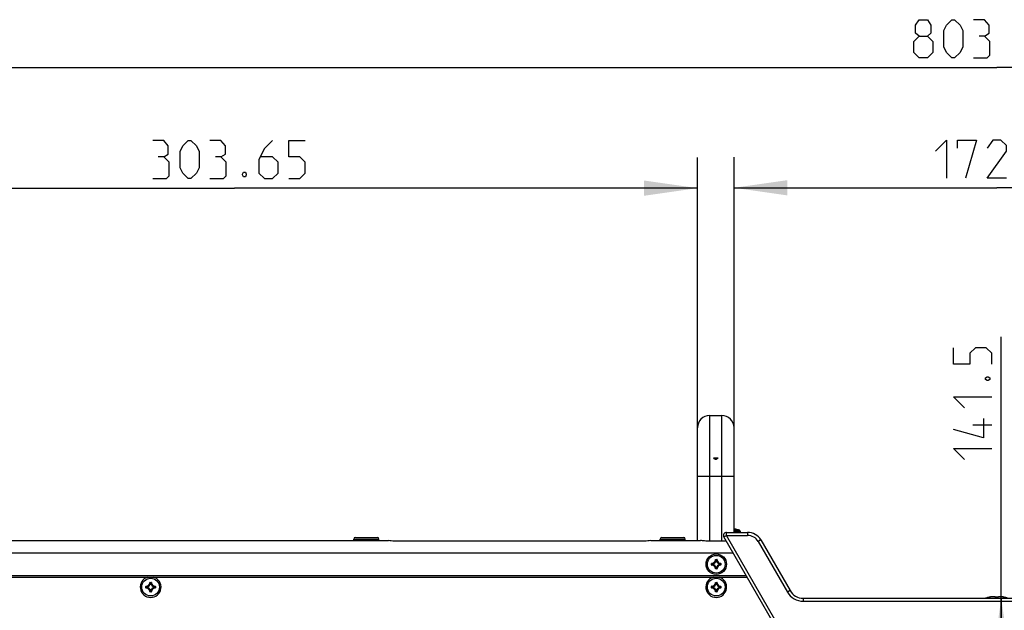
# Model space of a CAD drawing. Header units: millimetres. Extents: x 0 to 420, y 0 to 297.
# Tile 62 of 114: x 170 to 235, y 193 to 232. Entities that reach past the tile are written whole.
import ezdxf

# ---------------------------------------------------------------- set-up
doc = ezdxf.new("R2010")
doc.units = ezdxf.units.MM
doc.header["$LTSCALE"] = 23.1
doc.layers.get('0').update_dxf_attribs({"linetype": 'CONTINUOUS'})
for name, color, linetype in [('02___PRT_ALL_AXES', 7, 'CONTINUOUS'), ('AXES', 7, 'CONTINUOUS'), ('DIM_PILOTEES', 7, 'CONTINUOUS')]:
    doc.layers.add(name, color=color, linetype=linetype)
doc.styles.get("Standard").update_dxf_attribs({"font": 'txt', "width": 0.7})
doc.dimstyles.new('DIMSTYLE_1', dxfattribs={"dimtxt": 2.5, "dimasz": 3.5, "dimexe": 2, "dimexo": 0, "dimtad": 1, "dimlfac": 5, "dimdsep": 46, "dimtxsty": 'STANDARD', "dimblk": '_FILLED', "dimblk1": '_FILLED', "dimblk2": '_FILLED', "dimcen": 0.09, "dimazin": 2, "dimtp": 0.8, "dimtm": 0.8, "dimtfac": 1, "dimtofl": 0, "dimtmove": 0, "dimatfit": 3, "dimldrblk": '_FILLED', "dimfxl": 1, "dimtolj": 1, "dimarcsym": 0})
doc.dimstyles.new('DIMSTYLE_5', dxfattribs={"dimtxt": 2.5, "dimasz": 3.5, "dimexe": 2, "dimexo": 0, "dimtad": 1, "dimlfac": 5, "dimdsep": 46, "dimtxsty": 'STANDARD', "dimblk": '_FILLED', "dimblk1": '_FILLED', "dimblk2": '_FILLED', "dimcen": 0.09, "dimazin": 2, "dimtp": 0.5, "dimtm": 0.5, "dimtfac": 1, "dimtofl": 0, "dimtmove": 0, "dimatfit": 3, "dimldrblk": '_FILLED', "dimfxl": 1, "dimtolj": 1, "dimarcsym": 0})

# ---------------------------------------------------------------- blocks, each defined once
blk = doc.blocks.new('_FILLED')
at = {"color": 0, "linetype": 'BYBLOCK'}
blk.add_solid([(0, 0), (-1, 0.143), (-1, -0.143)], dxfattribs=at)
blk = doc.blocks.new('*D11')
at = {"layer": 'DIM_PILOTEES', "color": 2, "linetype": 'CONTINUOUS'}
for p, q in [((234.591, 179.968), (234.591, 211.253)), ((234.591, 194.118), (234.591, 179.968)), ((234.591, 165.818), (234.591, 179.968)), ((234.296, 165.818), (236.591, 165.818))]:
    blk.add_line(p, q, dxfattribs=at)
at = {"layer": 'DIM_PILOTEES', "color": 2, "linetype": 'CONTINUOUS', "xscale": 3.5, "yscale": 3.5, "zscale": 3.5}
for p, rotation in [((234.591, 194.118), 90), ((234.591, 165.818), 270)]:
    blk.add_blockref('_FILLED', p, dxfattribs=dict(at, rotation=rotation))
blk = doc.blocks.new('*D12')
at = {"layer": 'DIM_PILOTEES', "color": 2, "linetype": 'CONTINUOUS'}
for p, q in [((153.931, 205.297), (153.931, 230.936)), ((314.661, 205.297), (314.661, 230.936)), ((153.931, 228.936), (234.296, 228.936)), ((314.661, 228.936), (234.296, 228.936))]:
    blk.add_line(p, q, dxfattribs=at)
at = {"layer": 'DIM_PILOTEES', "color": 2, "linetype": 'CONTINUOUS', "xscale": 3.5, "yscale": 3.5, "zscale": 3.5, "rotation": 180}
blk.add_blockref('_FILLED', (153.931, 228.936), dxfattribs=at)
at = {"layer": 'DIM_PILOTEES', "color": 2, "linetype": 'CONTINUOUS', "xscale": 3.5, "yscale": 3.5, "zscale": 3.5}
blk.add_blockref('_FILLED', (314.661, 228.936), dxfattribs=at)
blk = doc.blocks.new('*D13')
at = {"layer": 'DIM_PILOTEES', "color": 2, "linetype": 'CONTINUOUS'}
for p, q in [((217.061, 205.297), (217.061, 223.036)), ((251.531, 205.297), (251.531, 223.036)), ((217.061, 221.036), (234.296, 221.036)), ((251.531, 221.036), (234.296, 221.036))]:
    blk.add_line(p, q, dxfattribs=at)
at = {"layer": 'DIM_PILOTEES', "color": 2, "linetype": 'CONTINUOUS', "xscale": 3.5, "yscale": 3.5, "zscale": 3.5, "rotation": 180}
blk.add_blockref('_FILLED', (217.061, 221.036), dxfattribs=at)
at = {"layer": 'DIM_PILOTEES', "color": 2, "linetype": 'CONTINUOUS', "xscale": 3.5, "yscale": 3.5, "zscale": 3.5}
blk.add_blockref('_FILLED', (251.531, 221.036), dxfattribs=at)
blk = doc.blocks.new('*D14')
at = {"layer": 'DIM_PILOTEES', "color": 2, "linetype": 'CONTINUOUS'}
for p, q in [((153.931, 205.297), (153.931, 223.013)), ((214.661, 205.297), (214.661, 223.013)), ((153.931, 221.013), (184.296, 221.013)), ((214.661, 221.013), (184.296, 221.013))]:
    blk.add_line(p, q, dxfattribs=at)
at = {"layer": 'DIM_PILOTEES', "color": 2, "linetype": 'CONTINUOUS', "xscale": 3.5, "yscale": 3.5, "zscale": 3.5, "rotation": 180}
blk.add_blockref('_FILLED', (153.931, 221.013), dxfattribs=at)
at = {"layer": 'DIM_PILOTEES', "color": 2, "linetype": 'CONTINUOUS', "xscale": 3.5, "yscale": 3.5, "zscale": 3.5}
blk.add_blockref('_FILLED', (214.661, 221.013), dxfattribs=at)

msp = doc.modelspace()

# ---------------------------------------------------------------- linework, layer by layer
at = {"color": 7, "linetype": 'CONTINUOUS'}
for p, q in [((215.4607, 206.0969), (215.4607, 197.8577)), ((215.4607, 206.0969), (216.2607, 206.0969)), ((216.2607, 197.8577), (216.2607, 206.0969)), ((214.6607, 197.8978), (214.6607, 205.2969)), ((217.0607, 198.4378), (217.0607, 205.2969)), ((216.012, 203.2969), (215.7094, 203.2969)), ((217.0607, 202.0969), (214.6607, 202.0969)), ((216.5688, 198.2378), (216.5688, 198.4378)), ((216.5688, 198.4378), (217.9528, 198.4378)), ((217.0607, 198.579), (217.4099, 198.579)), ((217.0607, 198.5096), (217.4658, 198.5096)), ((217.1426, 198.6429), (217.1184, 198.6474)), ((217.1425, 198.6429), (217.1426, 198.6429)), ((217.1447, 198.6425), (217.1426, 198.6429)), ((217.1513, 198.6412), (217.1444, 198.6425)), ((217.1578, 198.6401), (217.1513, 198.6412)), ((217.1636, 198.639), (217.1578, 198.6401)), ((217.1671, 198.6384), (217.1636, 198.639)), ((217.1703, 198.6379), (217.1671, 198.6384)), ((217.1731, 198.6375), (217.1703, 198.6379)), ((217.1756, 198.6371), (217.1731, 198.6375)), ((217.1759, 198.637), (217.1756, 198.6371)), ((217.1799, 198.6365), (217.1759, 198.637)), ((217.1808, 198.6364), (217.1799, 198.6365)), ((217.1804, 198.6365), (217.1808, 198.6364)), ((217.1851, 198.6374), (217.185, 198.6361)), ((217.4658, 198.5096), (217.4721, 198.4378)), ((217.9528, 198.4378), (217.9528, 198.2378)), ((153.7328, 197.8978), (194.3957, 197.8978)), ((192.1257, 197.8978), (192.1257, 197.9978)), ((192.1257, 197.9978), (193.7657, 197.9978)), ((192.2257, 198.0978), (193.6657, 198.0978)), ((193.7657, 197.8978), (193.7657, 197.9978)), ((211.1957, 197.8644), (194.7957, 197.8644)), ((211.5957, 197.8978), (214.8596, 197.8978)), ((212.2257, 197.8978), (212.2257, 197.9978)), ((212.2257, 197.9978), (213.8657, 197.9978)), ((212.3257, 198.0978), (213.7657, 198.0978)), ((213.8657, 197.8978), (213.8657, 197.9978)), ((216.2617, 197.8577), (215.4617, 197.8577)), ((216.3956, 198.1378), (216.5688, 198.2378)), ((222.7868, 187.0678), (216.3956, 198.1378)), ((222.9601, 187.1678), (216.5688, 198.2378)), ((216.5688, 198.2378), (217.9528, 198.2378)), ((218.8188, 197.9378), (218.6456, 197.8378)), ((218.6456, 197.8378), (220.5624, 194.5178)), ((218.8188, 197.9378), (220.7356, 194.6178)), ((151.5952, 197.0978), (216.996, 197.0978)), ((215.5865, 196.3083), (215.5865, 196.3872)), ((215.5865, 196.3872), (215.5965, 196.3872)), ((215.5965, 196.3083), (215.5965, 196.3872)), ((215.6056, 196.4071), (215.606, 196.3972)), ((215.6299, 196.3386), (215.6299, 196.3569)), ((215.6399, 196.3569), (215.6299, 196.3569)), ((215.6399, 196.3386), (215.6299, 196.3386)), ((215.6399, 196.3569), (215.6384, 196.3668)), ((215.6399, 196.3386), (215.6384, 196.3288)), ((215.6399, 196.3387), (215.6399, 196.3569)), ((215.8363, 196.6378), (215.8463, 196.6374)), ((215.8562, 196.6569), (215.8562, 196.647)), ((215.8562, 196.6569), (215.9352, 196.6569)), ((215.8562, 196.647), (215.9352, 196.647)), ((215.8865, 196.6036), (215.8767, 196.6051)), ((215.8865, 196.6036), (215.8865, 196.6136)), ((215.8865, 196.6136), (215.9049, 196.6136)), ((215.8866, 196.6036), (215.9048, 196.6036)), ((215.9049, 196.6036), (215.9049, 196.6136)), ((215.9049, 196.6036), (215.9147, 196.6051)), ((215.9352, 196.6569), (215.9352, 196.647)), ((215.9551, 196.6378), (215.9451, 196.6374)), ((216.1515, 196.3569), (216.153, 196.3668)), ((216.1515, 196.3569), (216.1515, 196.3387)), ((216.1515, 196.3569), (216.1615, 196.3569)), ((216.1515, 196.3386), (216.153, 196.3288)), ((216.1515, 196.3386), (216.1615, 196.3386)), ((216.1615, 196.3569), (216.1615, 196.3386)), ((216.1858, 196.4071), (216.1853, 196.3972)), ((216.1949, 196.3872), (216.1949, 196.3083)), ((216.2049, 196.3872), (216.1949, 196.3872)), ((216.2049, 196.3872), (216.2049, 196.3083)), ((215.5865, 196.3083), (215.5965, 196.3083)), ((215.6056, 196.2884), (215.606, 196.2984)), ((215.8363, 196.0577), (215.8463, 196.0581)), ((215.8562, 196.0386), (215.8562, 196.0486)), ((215.9352, 196.0486), (215.8562, 196.0486)), ((215.9352, 196.0386), (215.8562, 196.0386)), ((215.8865, 196.0919), (215.8767, 196.0904)), ((215.8865, 196.0919), (215.8865, 196.082)), ((215.9049, 196.082), (215.8865, 196.082)), ((215.9048, 196.0919), (215.8866, 196.0919)), ((215.9049, 196.0919), (215.9049, 196.082)), ((215.9049, 196.0919), (215.9147, 196.0904)), ((215.9352, 196.0386), (215.9352, 196.0486)), ((215.9551, 196.0577), (215.9451, 196.0581)), ((216.1858, 196.2884), (216.1853, 196.2984)), ((216.2049, 196.3083), (216.1949, 196.3083)), ((150.6714, 195.4978), (217.9198, 195.4978)), ((150.7292, 195.5978), (217.862, 195.5978)), ((178.7363, 195.1378), (178.7463, 195.1374)), ((178.7562, 195.1569), (178.7562, 195.147)), ((178.7562, 195.1569), (178.8352, 195.1569)), ((178.7562, 195.147), (178.8352, 195.147)), ((178.7865, 195.1036), (178.7767, 195.1051)), ((178.7865, 195.1036), (178.7865, 195.1136)), ((178.7865, 195.1136), (178.8049, 195.1136)), ((178.7866, 195.1036), (178.8048, 195.1036)), ((178.8049, 195.1036), (178.8049, 195.1136)), ((178.8049, 195.1036), (178.8147, 195.1051)), ((178.8352, 195.1569), (178.8352, 195.147)), ((178.8551, 195.1378), (178.8451, 195.1374)), ((215.8363, 195.1378), (215.8463, 195.1374)), ((215.8562, 195.1569), (215.8562, 195.147)), ((215.8562, 195.1569), (215.9352, 195.1569)), ((215.8562, 195.147), (215.9352, 195.147)), ((215.8865, 195.1036), (215.8767, 195.1051)), ((215.8865, 195.1036), (215.8865, 195.1136)), ((215.8865, 195.1136), (215.9049, 195.1136)), ((215.8866, 195.1036), (215.9048, 195.1036)), ((215.9049, 195.1036), (215.9049, 195.1136)), ((215.9049, 195.1036), (215.9147, 195.1051)), ((215.9352, 195.1569), (215.9352, 195.147)), ((215.9551, 195.1378), (215.9451, 195.1374)), ((178.4865, 194.8083), (178.4865, 194.8872)), ((178.4865, 194.8872), (178.4965, 194.8872)), ((178.4865, 194.8083), (178.4965, 194.8083)), ((178.4965, 194.8083), (178.4965, 194.8872)), ((178.5056, 194.9071), (178.506, 194.8972)), ((178.5056, 194.7884), (178.506, 194.7984)), ((178.5299, 194.8386), (178.5299, 194.8569)), ((178.5399, 194.8569), (178.5299, 194.8569)), ((178.5399, 194.8386), (178.5299, 194.8386)), ((178.5399, 194.8569), (178.5384, 194.8668)), ((178.5399, 194.8386), (178.5384, 194.8288)), ((178.5399, 194.8387), (178.5399, 194.8569)), ((178.7363, 194.5577), (178.7463, 194.5581)), ((178.7562, 194.5386), (178.7562, 194.5486)), ((178.8352, 194.5486), (178.7562, 194.5486)), ((178.8352, 194.5386), (178.7562, 194.5386)), ((178.7865, 194.5919), (178.7767, 194.5904)), ((178.7865, 194.5919), (178.7865, 194.582)), ((178.8049, 194.582), (178.7865, 194.582)), ((178.8048, 194.5919), (178.7866, 194.5919)), ((178.8049, 194.5919), (178.8049, 194.582)), ((178.8049, 194.5919), (178.8147, 194.5904)), ((178.8352, 194.5386), (178.8352, 194.5486)), ((178.8551, 194.5577), (178.8451, 194.5581)), ((179.0515, 194.8569), (179.053, 194.8668)), ((179.0515, 194.8569), (179.0515, 194.8387)), ((179.0515, 194.8569), (179.0615, 194.8569)), ((179.0515, 194.8386), (179.053, 194.8288)), ((179.0515, 194.8386), (179.0615, 194.8386)), ((179.0615, 194.8569), (179.0615, 194.8386)), ((179.0858, 194.9071), (179.0853, 194.8972)), ((179.0858, 194.7884), (179.0853, 194.7984)), ((179.0949, 194.8872), (179.0949, 194.8083)), ((179.1049, 194.8872), (179.0949, 194.8872)), ((179.1049, 194.8083), (179.0949, 194.8083)), ((179.1049, 194.8872), (179.1049, 194.8083)), ((215.5865, 194.8083), (215.5865, 194.8872)), ((215.5865, 194.8872), (215.5965, 194.8872)), ((215.5865, 194.8083), (215.5965, 194.8083)), ((215.5965, 194.8083), (215.5965, 194.8872)), ((215.6056, 194.9071), (215.606, 194.8972)), ((215.6056, 194.7884), (215.606, 194.7984)), ((215.6299, 194.8386), (215.6299, 194.8569)), ((215.6399, 194.8569), (215.6299, 194.8569)), ((215.6399, 194.8386), (215.6299, 194.8386)), ((215.6399, 194.8569), (215.6384, 194.8668)), ((215.6399, 194.8386), (215.6384, 194.8288)), ((215.6399, 194.8387), (215.6399, 194.8569)), ((215.8363, 194.5577), (215.8463, 194.5581)), ((215.8562, 194.5386), (215.8562, 194.5486)), ((215.9352, 194.5486), (215.8562, 194.5486)), ((215.9352, 194.5386), (215.8562, 194.5386)), ((215.8865, 194.5919), (215.8767, 194.5904)), ((215.8865, 194.5919), (215.8865, 194.582)), ((215.9049, 194.582), (215.8865, 194.582)), ((215.9048, 194.5919), (215.8866, 194.5919)), ((215.9049, 194.5919), (215.9049, 194.582)), ((215.9049, 194.5919), (215.9147, 194.5904)), ((215.9352, 194.5386), (215.9352, 194.5486)), ((215.9551, 194.5577), (215.9451, 194.5581)), ((216.1515, 194.8569), (216.153, 194.8668)), ((216.1515, 194.8569), (216.1515, 194.8387)), ((216.1515, 194.8569), (216.1615, 194.8569)), ((216.1515, 194.8386), (216.153, 194.8288)), ((216.1515, 194.8386), (216.1615, 194.8386)), ((216.1615, 194.8569), (216.1615, 194.8386)), ((216.1858, 194.9071), (216.1853, 194.8972)), ((216.1858, 194.7884), (216.1853, 194.7984)), ((216.1949, 194.8872), (216.1949, 194.8083)), ((216.2049, 194.8872), (216.1949, 194.8872)), ((216.2049, 194.8083), (216.1949, 194.8083)), ((216.2049, 194.8872), (216.2049, 194.8083)), ((220.7356, 194.6178), (220.5624, 194.5178)), ((221.6016, 194.1178), (221.6016, 193.9178)), ((221.6016, 194.1178), (246.9669, 194.1178)), ((221.6016, 193.9178), (246.9669, 193.9178)), ((233.5815, 194.129), (235.0099, 194.129)), ((233.8064, 194.1861), (233.8063, 194.1874)), ((233.8113, 194.1865), (233.8106, 194.1864)), ((233.8155, 194.187), (233.8108, 194.1864)), ((233.8228, 194.1882), (233.8192, 194.1876)), ((233.8269, 194.1889), (233.8228, 194.1882)), ((233.8315, 194.1897), (233.8269, 194.1889)), ((233.8365, 194.1906), (233.8315, 194.1897)), ((233.8419, 194.1916), (233.8365, 194.1906)), ((233.8488, 194.1929), (233.8419, 194.1916)), ((233.8732, 194.1974), (233.8488, 194.1929)), ((233.8489, 194.1929), (233.8488, 194.1929)), ((233.9022, 194.2023), (233.873, 194.1974)), ((233.9309, 194.2067), (233.9018, 194.2023)), ((233.9591, 194.2104), (233.9306, 194.2066)), ((233.9862, 194.2136), (233.9587, 194.2104)), ((234.0122, 194.2161), (233.986, 194.2136)), ((234.0366, 194.2179), (234.0119, 194.2161)), ((234.0265, 194.2172), (234.0249, 194.217)), ((234.0593, 194.2191), (234.0364, 194.2179)), ((234.0801, 194.2197), (234.0591, 194.2191)), ((234.0989, 194.2196), (234.0799, 194.2197)), ((234.1158, 194.2191), (234.0988, 194.2196)), ((234.1307, 194.218), (234.1157, 194.2191)), ((234.1438, 194.2164), (234.1306, 194.218)), ((234.1553, 194.2144), (234.1437, 194.2164)), ((234.1652, 194.2119), (234.1552, 194.2144)), ((234.1739, 194.2088), (234.1652, 194.2119)), ((234.2187, 194.1865), (234.2161, 194.1865)), ((234.2187, 194.1861), (234.2187, 194.1865)), ((234.3022, 194.1873), (234.2892, 194.1873)), ((234.3771, 194.1864), (234.3727, 194.1865)), ((234.3727, 194.1861), (234.3727, 194.1865)), ((234.3806, 194.1864), (234.3766, 194.1865)), ((234.3839, 194.1865), (234.3802, 194.1864)), ((234.3871, 194.1866), (234.3835, 194.1865)), ((234.39, 194.1868), (234.3867, 194.1866)), ((234.3926, 194.187), (234.3896, 194.1868)), ((234.3947, 194.1872), (234.3923, 194.187)), ((234.3973, 194.1936), (234.3941, 194.1872)), ((234.4175, 194.2088), (234.4098, 194.2049)), ((234.4262, 194.2119), (234.4175, 194.2088)), ((234.4362, 194.2144), (234.4262, 194.2119)), ((234.4477, 194.2164), (234.4361, 194.2144)), ((234.4608, 194.218), (234.4476, 194.2164)), ((234.4757, 194.2191), (234.4607, 194.218)), ((234.4926, 194.2196), (234.4756, 194.2191)), ((234.5115, 194.2197), (234.4925, 194.2196)), ((234.5323, 194.2191), (234.5113, 194.2197)), ((234.555, 194.2179), (234.5321, 194.2191)), ((234.5795, 194.2161), (234.5548, 194.2179)), ((234.6054, 194.2136), (234.5792, 194.2161)), ((234.6326, 194.2104), (234.6052, 194.2136)), ((234.6608, 194.2066), (234.6323, 194.2104)), ((234.6896, 194.2023), (234.6604, 194.2067)), ((234.7184, 194.1974), (234.6892, 194.2023)), ((234.7426, 194.1929), (234.7182, 194.1974)), ((234.7425, 194.1929), (234.7426, 194.1929)), ((234.7447, 194.1925), (234.7426, 194.1929)), ((234.7513, 194.1912), (234.7444, 194.1925)), ((234.7578, 194.1901), (234.7513, 194.1912)), ((234.7636, 194.189), (234.7578, 194.1901)), ((234.7671, 194.1884), (234.7636, 194.189)), ((234.7703, 194.1879), (234.7671, 194.1884)), ((234.7731, 194.1875), (234.7703, 194.1879)), ((234.7756, 194.1871), (234.7731, 194.1875)), ((234.7759, 194.187), (234.7756, 194.1871)), ((234.7799, 194.1865), (234.7759, 194.187)), ((234.7808, 194.1864), (234.7799, 194.1865)), ((234.7804, 194.1865), (234.7808, 194.1864)), ((234.7851, 194.1874), (234.785, 194.1861))]:
    msp.add_line(p, q, dxfattribs=at)
for points in [[(217.1184, 198.6474), (217.0896, 198.6523), (217.0608, 198.6566), (217.0607, 198.6566)], [(233.8192, 194.1876), (233.8161, 194.1871), (233.8155, 194.187)], [(234.1973, 194.1872), (234.1941, 194.1936), (234.1883, 194.2001), (234.1816, 194.2049), (234.1739, 194.2088)], [(234.1985, 194.187), (234.1961, 194.1873), (234.1941, 194.1876), (234.1924, 194.1879), (234.1911, 194.1881), (234.1902, 194.1884)], [(234.2283, 194.1868), (234.2178, 194.1865), (234.2141, 194.1864), (234.2106, 194.1864), (234.2072, 194.1865), (234.204, 194.1866), (234.2011, 194.1868), (234.1985, 194.187)], [(234.2866, 194.1878), (234.272, 194.1877), (234.2574, 194.1875), (234.2429, 194.1872), (234.2283, 194.1868)], [(234.3727, 194.1865), (234.3635, 194.1868), (234.349, 194.1872), (234.3344, 194.1875), (234.3198, 194.1876), (234.3053, 194.1878), (234.2866, 194.1878)], [(234.4018, 194.1885), (234.4016, 194.1885), (234.401, 194.1883), (234.4, 194.1881), (234.3986, 194.1878), (234.3968, 194.1875), (234.3947, 194.1872)], [(234.4097, 194.2049), (234.403, 194.2), (234.3973, 194.1936)]]:
    msp.add_lwpolyline(points, dxfattribs=at)
for centre, radius, start, end in [((215.4607, 205.2969), 0.8, 90, 180), ((216.2607, 205.2969), 0.8, 0, 90), ((216.5688, 198.2378), 0.2, 90, 210), ((216.8264, 197.0187), 1.6546, 81.558499, 81.858672), ((216.8215, 196.9862), 1.6874, 81.075378, 81.558064), ((216.8171, 196.9581), 1.7159, 80.65412, 81.075805), ((216.8137, 196.9374), 1.7369, 80.238902, 80.654017), ((216.8083, 196.9059), 1.7688, 79.098154, 80.23836), ((217.181, 198.6178), 0.02, 78.234332, 104.752308), ((217.1809, 198.6164), 0.0201, 78.299576, 91.353858), ((216.6957, 196.2878), 2.4, 72.687447, 78.234332), ((217.3861, 198.5027), 0.08, 5, 72.687447), ((217.9528, 197.4378), 1, 30, 90), ((192.2257, 197.9978), 0.1, 90, 180), ((193.6657, 197.9978), 0.1, 0, 90), ((212.3257, 197.9978), 0.1, 90, 180), ((213.7657, 197.9978), 0.1, 0, 90), ((217.9528, 197.4378), 0.8, 30, 90), ((216.1587, 196.9736), 0.8124, 226.206171, 229.386421), ((216.1587, 195.7219), 0.8124, 130.613658, 133.793743), ((215.5957, 196.6478), 0.2408, 272.366276, 357.634953), ((215.5957, 196.6478), 0.2508, 272.364716, 357.635265), ((216.147, 196.9401), 0.7664, 225.099982, 228.41693), ((215.5957, 196.6478), 0.2842, 278.634013, 351.36597), ((215.5957, 196.6478), 0.2942, 278.630936, 351.36906), ((215.5957, 196.0478), 0.2942, 8.630689, 81.368821), ((215.8562, 196.637), 0.0199, 89.931745, 177.69295), ((215.3035, 196.0965), 0.7663, 41.582753, 44.900318), ((215.2698, 196.0847), 0.8124, 40.613658, 43.793743), ((216.5216, 196.0848), 0.8124, 136.206171, 139.386421), ((215.9048, 196.6035), 0.0101, 9.066345, 89.567469), ((216.1957, 196.6478), 0.2942, 188.63096, 261.368979), ((216.1957, 196.0478), 0.2942, 98.630998, 171.368997), ((216.488, 196.0965), 0.7664, 135.099982, 138.41693), ((216.1957, 196.6478), 0.2842, 188.634013, 261.36597), ((216.1957, 196.6478), 0.2508, 182.364716, 267.635265), ((216.1957, 196.6478), 0.2408, 182.366273, 267.634953), ((215.6445, 196.94), 0.7663, 311.582753, 314.900318), ((216.1514, 196.3569), 0.0101, 0.432531, 80.933655), ((215.6326, 196.9737), 0.8124, 310.613658, 313.793743), ((215.6327, 195.7219), 0.8124, 46.206171, 49.386421), ((216.185, 196.3873), 0.0199, 359.931744, 87.692953), ((215.5957, 196.0478), 0.2408, 2.365047, 87.633876), ((216.1469, 195.7556), 0.7663, 131.582753, 134.900318), ((215.5957, 196.0478), 0.2508, 2.364735, 87.635265), ((215.5957, 196.0478), 0.2842, 8.63403, 81.36597), ((215.8562, 196.0585), 0.0199, 182.307356, 270.068078), ((215.3035, 196.599), 0.7663, 315.099682, 318.417247), ((215.2698, 196.6108), 0.8124, 316.206257, 319.386342), ((216.5216, 196.6108), 0.8124, 220.613658, 223.793743), ((216.1957, 196.0478), 0.2842, 98.634013, 171.36597), ((216.4879, 196.599), 0.7663, 221.582753, 224.900318), ((215.9352, 196.0585), 0.0199, 269.931742, 357.692956), ((216.1957, 196.0478), 0.2508, 92.364716, 177.635265), ((216.1957, 196.0478), 0.2408, 92.36627, 177.634953), ((215.6444, 195.7555), 0.7664, 45.099982, 48.41693), ((178.7957, 194.8478), 0.68, 107.082583, 72.917417), ((178.4957, 195.1478), 0.2408, 272.365047, 357.632607), ((178.4957, 195.1478), 0.2508, 272.364756, 357.635228), ((178.4957, 195.1478), 0.2842, 278.633987, 351.365999), ((178.4957, 195.1478), 0.2942, 278.631157, 351.368726), ((178.2036, 194.5966), 0.7662, 41.582836, 44.900823), ((178.1698, 194.5847), 0.8125, 40.613639, 43.79351), ((179.4216, 194.5847), 0.8125, 136.20649, 139.386361), ((179.0957, 195.1478), 0.2942, 188.630895, 261.368604), ((179.3878, 194.5966), 0.7662, 135.099177, 138.417164), ((179.0957, 195.1478), 0.2842, 188.634001, 261.365999), ((179.0957, 195.1478), 0.2508, 182.364772, 267.635228), ((179.0957, 195.1478), 0.2408, 182.368036, 267.634953), ((215.8957, 194.8478), 0.68, 107.082583, 72.917417), ((215.5957, 195.1478), 0.2408, 272.36627, 357.634953), ((215.5957, 195.1478), 0.2508, 272.364716, 357.635265), ((215.5957, 195.1478), 0.2842, 278.634013, 351.36597), ((215.5957, 195.1478), 0.2942, 278.630998, 351.368997), ((215.8562, 195.137), 0.0199, 89.931742, 177.692956), ((215.3035, 194.5965), 0.7663, 41.582753, 44.900318), ((215.2698, 194.5847), 0.8124, 40.613658, 43.793743), ((216.5216, 194.5847), 0.8124, 136.206257, 139.386342), ((216.1957, 195.1478), 0.2942, 188.630689, 261.368821), ((216.4879, 194.5965), 0.7663, 135.099682, 138.417247), ((216.1957, 195.1478), 0.2842, 188.63403, 261.36597), ((215.9352, 195.137), 0.0199, 2.307356, 90.068078), ((216.1957, 195.1478), 0.2508, 182.364735, 267.635265), ((216.1957, 195.1478), 0.2408, 182.365047, 267.633876), ((178.5064, 194.8873), 0.0199, 92.303601, 180.069434), ((179.0588, 195.4737), 0.8124, 226.206423, 229.386422), ((179.0588, 194.2218), 0.8125, 130.613639, 133.79351), ((178.4957, 194.5478), 0.2408, 2.365047, 87.632591), ((179.0469, 195.44), 0.7663, 225.099431, 228.416896), ((179.0469, 194.2557), 0.7662, 131.582836, 134.900823), ((178.4957, 194.5478), 0.2508, 2.364756, 87.635228), ((178.5399, 194.8387), 0.0101, 180.43253, 260.933656), ((178.4957, 194.5478), 0.2842, 8.633987, 81.365999), ((178.4957, 194.5478), 0.2942, 8.63111, 81.368705), ((178.7562, 194.5585), 0.0199, 182.3036, 270.069434), ((178.2035, 195.099), 0.7663, 315.099431, 318.416896), ((178.1698, 195.1108), 0.8124, 316.206423, 319.386422), ((178.7866, 194.592), 0.0101, 189.066344, 269.56747), ((179.0957, 194.5478), 0.2942, 98.631082, 171.368785), ((179.4216, 195.1109), 0.8125, 220.613639, 223.79351), ((179.0957, 194.5478), 0.2842, 98.633987, 171.365999), ((179.3878, 195.0989), 0.7662, 221.582836, 224.900823), ((178.8352, 194.5585), 0.0199, 269.931471, 357.693904), ((179.0957, 194.5478), 0.2508, 92.364756, 177.635228), ((179.0957, 194.5478), 0.2408, 92.365047, 177.634953), ((178.5445, 195.4399), 0.7662, 311.582836, 314.900823), ((178.5445, 194.2556), 0.7663, 45.099431, 48.416896), ((178.5326, 195.4737), 0.8125, 310.613639, 313.79351), ((178.5326, 194.2219), 0.8124, 46.206423, 49.386422), ((179.085, 194.8873), 0.0199, 359.930492, 87.696463), ((179.085, 194.8083), 0.0199, 272.298923, 0.071237), ((215.6064, 194.8083), 0.0199, 179.931744, 267.692953), ((216.1587, 195.4736), 0.8124, 226.206171, 229.386421), ((216.1587, 194.2219), 0.8124, 130.613658, 133.793743), ((215.5957, 194.5478), 0.2408, 2.366273, 87.634953), ((216.147, 195.4401), 0.7664, 225.099982, 228.41693), ((216.1469, 194.2556), 0.7663, 131.582753, 134.900318), ((215.5957, 194.5478), 0.2508, 2.364716, 87.635265), ((215.6399, 194.8387), 0.0101, 180.432531, 260.933655), ((215.5957, 194.5478), 0.2842, 8.634013, 81.36597), ((215.5957, 194.5478), 0.2942, 8.63096, 81.368979), ((215.3034, 195.0991), 0.7664, 315.099982, 318.41693), ((215.2698, 195.1108), 0.8124, 316.206171, 319.386421), ((215.8866, 194.592), 0.0101, 189.066345, 269.567469), ((216.1957, 194.5478), 0.2942, 98.630936, 171.36906), ((216.5216, 195.1108), 0.8124, 220.613658, 223.793743), ((216.1957, 194.5478), 0.2842, 98.634013, 171.36597), ((216.4879, 195.099), 0.7663, 221.582753, 224.900318), ((215.9352, 194.5585), 0.0199, 269.931745, 357.69295), ((216.1957, 194.5478), 0.2508, 92.364716, 177.635265), ((216.1957, 194.5478), 0.2408, 92.366276, 177.634953), ((215.6445, 195.44), 0.7663, 311.582753, 314.900318), ((215.6444, 194.2555), 0.7664, 45.099982, 48.41693), ((215.6326, 195.4737), 0.8124, 310.613658, 313.793743), ((215.6327, 194.2219), 0.8124, 46.206171, 49.386421), ((221.6016, 195.1178), 1.2, 210, 270), ((221.6016, 195.1178), 1, 210, 270), ((233.6053, 194.0527), 0.08, 107.312553, 125.403662), ((234.2957, 191.8378), 2.4, 101.765668, 107.312553), ((233.8104, 194.1678), 0.02, 75.24972, 101.765668), ((233.8105, 194.1664), 0.0201, 88.646891, 101.710092), ((234.1832, 192.4554), 1.7693, 99.731686, 100.902051), ((234.1773, 192.4898), 1.7344, 99.328012, 99.730884), ((234.1738, 192.5107), 1.7132, 98.89777, 99.32792), ((234.1696, 192.5377), 1.6859, 98.441762, 98.898082), ((234.1628, 192.5837), 1.6395, 97.825232, 98.442867), ((234.155, 192.6404), 1.5822, 97.351581, 97.82474), ((234.1475, 192.6986), 1.5235, 96.892253, 97.351755), ((234.1396, 192.7638), 1.4578, 96.37512, 96.892717), ((234.1302, 192.8485), 1.3726, 95.669262, 96.377523), ((234.1228, 192.9222), 1.2986, 95.369648, 95.66565), ((234.1123, 193.0387), 1.1816, 94.241005, 95.388205), ((234.2118, 194.4015), 0.2155, 270.303484, 271.828784), ((234.2957, 191.7862), 2.4011, 90.156219, 91.837261), ((234.2957, 191.7862), 2.4011, 88.162741, 89.843854), ((234.3795, 194.4012), 0.2152, 268.167866, 269.573137), ((234.4837, 193.0986), 1.1215, 85.632426, 85.748027), ((234.4756, 192.9978), 1.2227, 84.565004, 85.614988), ((234.4677, 192.913), 1.3078, 84.270728, 84.569568), ((234.4615, 192.8521), 1.369, 83.737097, 84.269014), ((234.4523, 192.7681), 1.4535, 83.062707, 83.736155), ((234.4433, 192.6942), 1.528, 82.617917, 83.064716), ((234.436, 192.6378), 1.5848, 82.15562, 82.618064), ((234.4284, 192.5828), 1.6403, 81.557186, 82.15518), ((234.4215, 192.5362), 1.6874, 81.075378, 81.558064), ((234.4171, 192.5081), 1.7159, 80.65412, 81.075805), ((234.4137, 192.4874), 1.7369, 80.238902, 80.654017), ((234.4083, 192.4559), 1.7688, 79.098154, 80.23836), ((234.781, 194.1678), 0.02, 78.234332, 104.752308), ((234.7809, 194.1664), 0.0201, 78.299576, 91.353858), ((234.2957, 191.8378), 2.4, 72.687447, 78.234332)]:
    msp.add_arc(centre, radius, start, end, dxfattribs=at)
for points, knots in [([(215.7094, 203.2969), (215.731, 203.28), (215.7778, 203.25), (215.8607, 203.2306), (215.9436, 203.25), (215.9904, 203.28), (216.012, 203.2969)], [0, 0, 0, 0, 0.2490507, 0.5000006, 0.7509499, 1, 1, 1, 1]), ([(217.1428, 198.6428), (217.1458, 198.6422), (217.1564, 198.6403), (217.167, 198.6384), (217.1747, 198.6372)], [0, 0, 0, 0, 0.2792002, 1, 1, 1, 1]), ([(217.1747, 198.6372), (217.1761, 198.637), (217.1786, 198.6366), (217.182, 198.6361), (217.1835, 198.6362), (217.1849, 198.6359), (217.185, 198.6361)], [0, 0, 0, 0, 0.4246466, 0.7387906, 0.9322736, 1, 1, 1, 1]), ([(194.7957, 197.8644), (194.7224, 197.8644), (194.5888, 197.8746), (194.4563, 197.8978), (194.3957, 197.8978)], [0, 0, 0, 0, 0.5474557, 1, 1, 1, 1]), ([(211.5957, 197.8978), (211.5345, 197.8978), (211.402, 197.8744), (211.2683, 197.8644), (211.1957, 197.8644)], [0, 0, 0, 0, 0.4571842, 1, 1, 1, 1]), ([(215.4617, 197.8577), (215.3528, 197.8577), (215.1519, 197.8711), (214.9519, 197.8978), (214.8596, 197.8978)], [0, 0, 0, 0, 0.5411875, 1, 1, 1, 1]), ([(216.5493, 197.8724), (216.5261, 197.8703), (216.4304, 197.862), (216.3343, 197.8577), (216.2617, 197.8577)], [0, 0, 0, 0, 0.2435245, 1, 1, 1, 1]), ([(215.6056, 196.4071), (215.6007, 196.4069), (215.5905, 196.4025), (215.5865, 196.3922), (215.5865, 196.3872)], [0, 0, 0, 0, 0.5000042, 1, 1, 1, 1]), ([(215.5965, 196.3872), (215.5965, 196.3897), (215.5984, 196.3949), (215.6036, 196.3971), (215.606, 196.3972)], [0, 0, 0, 0, 0.5000091, 1, 1, 1, 1]), ([(215.6299, 196.3569), (215.6299, 196.3593), (215.6316, 196.364), (215.6361, 196.3664), (215.6384, 196.3668)], [0, 0, 0, 0, 0.4999501, 1, 1, 1, 1]), ([(215.6384, 196.3288), (215.6361, 196.3291), (215.6316, 196.3315), (215.6299, 196.3363), (215.6299, 196.3386)], [0, 0, 0, 0, 0.5000499, 1, 1, 1, 1]), ([(215.8463, 196.6374), (215.8464, 196.6399), (215.8486, 196.645), (215.8537, 196.647), (215.8562, 196.647)], [0, 0, 0, 0, 0.5000071, 1, 1, 1, 1]), ([(215.8767, 196.6051), (215.877, 196.6074), (215.8795, 196.6118), (215.8842, 196.6136), (215.8865, 196.6136)], [0, 0, 0, 0, 0.5000499, 1, 1, 1, 1]), ([(215.9551, 196.6378), (215.9549, 196.6428), (215.9504, 196.6529), (215.9401, 196.6569), (215.9352, 196.6569)], [0, 0, 0, 0, 0.5000041, 1, 1, 1, 1]), ([(215.9352, 196.647), (215.9376, 196.647), (215.9428, 196.645), (215.945, 196.6399), (215.9451, 196.6374)], [0, 0, 0, 0, 0.5000091, 1, 1, 1, 1]), ([(216.1615, 196.3386), (216.1615, 196.3363), (216.1597, 196.3315), (216.1553, 196.3291), (216.153, 196.3288)], [0, 0, 0, 0, 0.4999501, 1, 1, 1, 1]), ([(216.1853, 196.3972), (216.1878, 196.3971), (216.1929, 196.3949), (216.1949, 196.3897), (216.1949, 196.3872)], [0, 0, 0, 0, 0.5000071, 1, 1, 1, 1]), ([(215.5865, 196.3083), (215.5865, 196.3034), (215.5905, 196.293), (215.6007, 196.2886), (215.6056, 196.2884)], [0, 0, 0, 0, 0.4999972, 1, 1, 1, 1]), ([(215.606, 196.2984), (215.6036, 196.2984), (215.5984, 196.3006), (215.5965, 196.3058), (215.5965, 196.3083)], [0, 0, 0, 0, 0.5000074, 1, 1, 1, 1]), ([(215.8562, 196.0486), (215.8537, 196.0486), (215.8486, 196.0505), (215.8464, 196.0556), (215.8463, 196.0581)], [0, 0, 0, 0, 0.500009, 1, 1, 1, 1]), ([(215.8865, 196.082), (215.8842, 196.082), (215.8795, 196.0837), (215.877, 196.0882), (215.8767, 196.0904)], [0, 0, 0, 0, 0.4999501, 1, 1, 1, 1]), ([(215.9147, 196.0904), (215.9144, 196.0882), (215.9119, 196.0837), (215.9072, 196.082), (215.9049, 196.082)], [0, 0, 0, 0, 0.5000499, 1, 1, 1, 1]), ([(215.9451, 196.0581), (215.945, 196.0556), (215.9428, 196.0505), (215.9376, 196.0486), (215.9352, 196.0486)], [0, 0, 0, 0, 0.5000071, 1, 1, 1, 1]), ([(216.1949, 196.3083), (216.1949, 196.3058), (216.1929, 196.3006), (216.1878, 196.2984), (216.1853, 196.2984)], [0, 0, 0, 0, 0.5000091, 1, 1, 1, 1]), ([(216.1858, 196.2884), (216.1907, 196.2886), (216.2009, 196.293), (216.2049, 196.3034), (216.2049, 196.3083)], [0, 0, 0, 0, 0.5000041, 1, 1, 1, 1]), ([(178.7562, 195.1569), (178.7513, 195.1569), (178.741, 195.1529), (178.7365, 195.1428), (178.7363, 195.1378)], [0, 0, 0, 0, 0.4999929, 1, 1, 1, 1]), ([(178.7463, 195.1374), (178.7464, 195.1399), (178.7486, 195.145), (178.7537, 195.147), (178.7562, 195.147)], [0, 0, 0, 0, 0.5000067, 1, 1, 1, 1]), ([(178.7767, 195.1051), (178.777, 195.1074), (178.7795, 195.1118), (178.7842, 195.1136), (178.7865, 195.1136)], [0, 0, 0, 0, 0.5000499, 1, 1, 1, 1]), ([(178.8049, 195.1136), (178.8072, 195.1136), (178.8119, 195.1118), (178.8144, 195.1074), (178.8147, 195.1051)], [0, 0, 0, 0, 0.4999501, 1, 1, 1, 1]), ([(178.8551, 195.1378), (178.8549, 195.1428), (178.8504, 195.1529), (178.8401, 195.1569), (178.8352, 195.1569)], [0, 0, 0, 0, 0.5000087, 1, 1, 1, 1]), ([(178.8352, 195.147), (178.8376, 195.147), (178.8428, 195.145), (178.845, 195.1399), (178.8451, 195.1374)], [0, 0, 0, 0, 0.5000089, 1, 1, 1, 1]), ([(215.8463, 195.1374), (215.8464, 195.1399), (215.8486, 195.145), (215.8537, 195.147), (215.8562, 195.147)], [0, 0, 0, 0, 0.5000071, 1, 1, 1, 1]), ([(215.8767, 195.1051), (215.877, 195.1074), (215.8795, 195.1118), (215.8842, 195.1136), (215.8865, 195.1136)], [0, 0, 0, 0, 0.5000499, 1, 1, 1, 1]), ([(215.9049, 195.1136), (215.9072, 195.1136), (215.9119, 195.1118), (215.9144, 195.1074), (215.9147, 195.1051)], [0, 0, 0, 0, 0.4999501, 1, 1, 1, 1]), ([(215.9352, 195.147), (215.9376, 195.147), (215.9428, 195.145), (215.945, 195.1399), (215.9451, 195.1374)], [0, 0, 0, 0, 0.500009, 1, 1, 1, 1]), ([(178.4865, 194.8083), (178.4865, 194.8034), (178.4905, 194.793), (178.5007, 194.7886), (178.5056, 194.7884)], [0, 0, 0, 0, 0.4999929, 1, 1, 1, 1]), ([(178.4965, 194.8872), (178.4965, 194.8897), (178.4984, 194.8949), (178.5036, 194.8971), (178.506, 194.8972)], [0, 0, 0, 0, 0.5000092, 1, 1, 1, 1]), ([(178.506, 194.7984), (178.5036, 194.7984), (178.4984, 194.8006), (178.4965, 194.8058), (178.4965, 194.8083)], [0, 0, 0, 0, 0.5000067, 1, 1, 1, 1]), ([(178.5299, 194.8569), (178.5299, 194.8593), (178.5316, 194.864), (178.5361, 194.8664), (178.5384, 194.8668)], [0, 0, 0, 0, 0.4999501, 1, 1, 1, 1]), ([(178.7562, 194.5486), (178.7537, 194.5486), (178.7486, 194.5505), (178.7464, 194.5556), (178.7463, 194.5581)], [0, 0, 0, 0, 0.5000092, 1, 1, 1, 1]), ([(178.8147, 194.5904), (178.8144, 194.5882), (178.8119, 194.5837), (178.8072, 194.582), (178.8049, 194.582)], [0, 0, 0, 0, 0.5000499, 1, 1, 1, 1]), ([(178.8451, 194.5581), (178.845, 194.5556), (178.8428, 194.5505), (178.8376, 194.5486), (178.8352, 194.5486)], [0, 0, 0, 0, 0.5000067, 1, 1, 1, 1]), ([(179.053, 194.8668), (179.0553, 194.8664), (179.0597, 194.864), (179.0615, 194.8593), (179.0615, 194.8569)], [0, 0, 0, 0, 0.5000499, 1, 1, 1, 1]), ([(179.0615, 194.8386), (179.0615, 194.8363), (179.0597, 194.8315), (179.0553, 194.8291), (179.053, 194.8288)], [0, 0, 0, 0, 0.4999501, 1, 1, 1, 1]), ([(179.0853, 194.8972), (179.0878, 194.8971), (179.0929, 194.8949), (179.0949, 194.8897), (179.0949, 194.8872)], [0, 0, 0, 0, 0.500007, 1, 1, 1, 1]), ([(179.0949, 194.8083), (179.0949, 194.8058), (179.0929, 194.8006), (179.0878, 194.7984), (179.0853, 194.7984)], [0, 0, 0, 0, 0.5000092, 1, 1, 1, 1]), ([(215.6056, 194.9071), (215.6007, 194.9069), (215.5905, 194.9025), (215.5865, 194.8922), (215.5865, 194.8872)], [0, 0, 0, 0, 0.5000041, 1, 1, 1, 1]), ([(215.5965, 194.8872), (215.5965, 194.8897), (215.5984, 194.8949), (215.6036, 194.8971), (215.606, 194.8972)], [0, 0, 0, 0, 0.5000091, 1, 1, 1, 1]), ([(215.606, 194.7984), (215.6036, 194.7984), (215.5984, 194.8006), (215.5965, 194.8058), (215.5965, 194.8083)], [0, 0, 0, 0, 0.5000071, 1, 1, 1, 1]), ([(215.6299, 194.8569), (215.6299, 194.8593), (215.6316, 194.864), (215.6361, 194.8664), (215.6384, 194.8668)], [0, 0, 0, 0, 0.4999501, 1, 1, 1, 1]), ([(215.8363, 194.5577), (215.8365, 194.5528), (215.841, 194.5426), (215.8513, 194.5386), (215.8562, 194.5386)], [0, 0, 0, 0, 0.5000041, 1, 1, 1, 1]), ([(215.8562, 194.5486), (215.8537, 194.5486), (215.8486, 194.5505), (215.8464, 194.5556), (215.8463, 194.5581)], [0, 0, 0, 0, 0.5000091, 1, 1, 1, 1]), ([(215.9147, 194.5904), (215.9144, 194.5882), (215.9119, 194.5837), (215.9072, 194.582), (215.9049, 194.582)], [0, 0, 0, 0, 0.5000499, 1, 1, 1, 1]), ([(215.9451, 194.5581), (215.945, 194.5556), (215.9428, 194.5505), (215.9376, 194.5486), (215.9352, 194.5486)], [0, 0, 0, 0, 0.5000071, 1, 1, 1, 1]), ([(216.153, 194.8668), (216.1553, 194.8664), (216.1597, 194.864), (216.1615, 194.8593), (216.1615, 194.8569)], [0, 0, 0, 0, 0.5000499, 1, 1, 1, 1]), ([(216.1615, 194.8386), (216.1615, 194.8363), (216.1597, 194.8315), (216.1553, 194.8291), (216.153, 194.8288)], [0, 0, 0, 0, 0.4999501, 1, 1, 1, 1]), ([(216.1853, 194.8972), (216.1878, 194.8971), (216.1929, 194.8949), (216.1949, 194.8897), (216.1949, 194.8872)], [0, 0, 0, 0, 0.5000074, 1, 1, 1, 1]), ([(216.1949, 194.8083), (216.1949, 194.8058), (216.1929, 194.8006), (216.1878, 194.7984), (216.1853, 194.7984)], [0, 0, 0, 0, 0.5000091, 1, 1, 1, 1]), ([(216.2049, 194.8872), (216.2049, 194.8922), (216.2009, 194.9025), (216.1907, 194.9069), (216.1858, 194.9071)], [0, 0, 0, 0, 0.4999972, 1, 1, 1, 1]), ([(216.1858, 194.7884), (216.1907, 194.7886), (216.2009, 194.793), (216.2049, 194.8034), (216.2049, 194.8083)], [0, 0, 0, 0, 0.5000042, 1, 1, 1, 1]), ([(233.8064, 194.1861), (233.8064, 194.186), (233.8068, 194.186), (233.8077, 194.186), (233.8099, 194.1862), (233.8133, 194.1867), (233.8161, 194.1871), (233.8177, 194.1873)], [0, 0, 0, 0, 0.0190782, 0.068752, 0.2625767, 0.5767633, 1, 1, 1, 1]), ([(233.8177, 194.1873), (233.8199, 194.1877), (233.8302, 194.1894), (233.8405, 194.1913), (233.8486, 194.1928)], [0, 0, 0, 0, 0.2119334, 1, 1, 1, 1]), ([(234.178, 194.1929), (234.1787, 194.1953), (234.1783, 194.2014), (234.1704, 194.2082), (234.1582, 194.213), (234.1408, 194.2166), (234.1185, 194.2189), (234.0915, 194.2198), (234.0603, 194.2193), (234.0382, 194.218), (234.0265, 194.2172)], [0, 0, 0, 0, 0.0463975, 0.1010097, 0.1798953, 0.2880935, 0.4261657, 0.5927082, 0.7851309, 1, 1, 1, 1]), ([(234.178, 194.1929), (234.1775, 194.1912), (234.1825, 194.1888), (234.1878, 194.1877), (234.1924, 194.1871), (234.1949, 194.1868)], [0, 0, 0, 0, 0.2871797, 0.5940129, 1, 1, 1, 1]), ([(234.1949, 194.1868), (234.1963, 194.1867), (234.2023, 194.1861), (234.2083, 194.186), (234.213, 194.186)], [0, 0, 0, 0, 0.2302928, 1, 1, 1, 1]), ([(234.3779, 194.186), (234.3794, 194.186), (234.3851, 194.186), (234.3907, 194.1863), (234.3949, 194.1866)], [0, 0, 0, 0, 0.2639103, 1, 1, 1, 1]), ([(234.3949, 194.1866), (234.3976, 194.1869), (234.4026, 194.1876), (234.4083, 194.1886), (234.414, 194.191), (234.4134, 194.1929)], [0, 0, 0, 0, 0.4058923, 0.714299, 1, 1, 1, 1]), ([(234.5668, 194.217), (234.5551, 194.2179), (234.5327, 194.2192), (234.5011, 194.2198), (234.4738, 194.219), (234.4511, 194.2167), (234.4335, 194.2131), (234.4211, 194.2083), (234.4131, 194.2015), (234.4127, 194.1953), (234.4134, 194.1929)], [0, 0, 0, 0, 0.2147514, 0.4072084, 0.5738707, 0.7120928, 0.8204188, 0.8993527, 0.9538635, 1, 1, 1, 1]), ([(234.7428, 194.1928), (234.7458, 194.1922), (234.7564, 194.1903), (234.767, 194.1884), (234.7747, 194.1872)], [0, 0, 0, 0, 0.2792002, 1, 1, 1, 1]), ([(234.7747, 194.1872), (234.7761, 194.187), (234.7786, 194.1866), (234.782, 194.1861), (234.7835, 194.1862), (234.7849, 194.1859), (234.785, 194.1861)], [0, 0, 0, 0, 0.4246466, 0.7387906, 0.9322736, 1, 1, 1, 1])]:
    msp.add_open_spline(points, degree=3, knots=knots, dxfattribs=at)
for points in [[(234.178, 194.1929), (234.1829, 194.1931), (234.1883, 194.1912), (234.192, 194.188)], [(234.4134, 194.1929), (234.4085, 194.1931), (234.4031, 194.1912), (234.3994, 194.188)]]:
    msp.add_open_spline(points, degree=3, dxfattribs=at)
at = {"layer": '02___PRT_ALL_AXES', "color": 7, "linetype": 'CONTINUOUS'}
msp.add_circle((215.8957, 196.3478), 0.672, dxfattribs=at)
at = {"layer": 'AXES', "color": 7, "linetype": 'CONTINUOUS'}
for centre in [(215.8957, 196.3478), (178.7957, 194.8478), (215.8957, 194.8478)]:
    msp.add_circle(centre, 0.58, dxfattribs=at)
at = {"layer": 'DIM_PILOTEES', "color": 2, "linetype": 'CONTINUOUS'}
msp.add_line((233.9663, 205.4789), (232.7163, 205.4789), dxfattribs=at)
for points in [[(229.2064, 230.9897), (228.9683, 231.1683), (228.9683, 231.704), (229.2064, 232.0612), (229.7421, 232.0612), (229.9802, 231.704), (229.9802, 231.1683), (229.7421, 230.9897), (230.0993, 230.6326), (230.0993, 229.9183), (229.7421, 229.5612), (229.2064, 229.5612), (228.8493, 229.9183)], [(230.8136, 230.2754), (230.8136, 231.3469), (230.9921, 231.704), (231.3493, 232.0612), (231.5278, 232.0612), (231.885, 231.704), (232.0636, 231.3469), (232.0636, 230.2754), (231.885, 229.9183), (231.5278, 229.5612), (231.3493, 229.5612), (230.9921, 229.9183), (230.8136, 230.2754)], [(233.4921, 230.9897), (233.7898, 231.1683), (233.7898, 231.704), (233.4921, 232.0612), (232.7778, 232.0612)], [(228.8493, 229.9183), (228.8493, 230.6326), (229.2064, 230.9897), (229.7421, 230.9897)], [(232.7778, 229.5612), (233.6707, 229.5612), (233.8493, 229.7397), (233.8493, 230.6326), (233.4921, 230.9897), (233.135, 230.9897)], [(179.6528, 223.067), (179.9505, 223.2456), (179.9505, 223.7813), (179.6528, 224.1385), (178.9385, 224.1385)], [(180.7243, 222.3528), (180.7243, 223.4242), (180.9028, 223.7813), (181.26, 224.1385), (181.4386, 224.1385), (181.7957, 223.7813), (181.9743, 223.4242), (181.9743, 222.3528), (181.7957, 221.9956), (181.4386, 221.6385), (181.26, 221.6385), (180.9028, 221.9956), (180.7243, 222.3528)], [(183.4028, 223.067), (183.7005, 223.2456), (183.7005, 223.7813), (183.4028, 224.1385), (182.6886, 224.1385)], [(186.7957, 224.1385), (186.26, 223.6028), (185.9028, 222.8885), (185.9028, 221.9956), (186.26, 221.6385), (186.7957, 221.6385), (187.1528, 221.9956), (187.1528, 222.7099), (186.7957, 223.067), (186.0219, 223.067)], [(187.8671, 221.6385), (188.5814, 221.6385), (188.9386, 221.9956), (188.9386, 222.7099), (188.5814, 223.067), (187.8671, 223.067), (187.8671, 224.1385), (188.9386, 224.1385)], [(230.2839, 223.4462), (230.9982, 224.1605), (230.9982, 221.6605)], [(231.7125, 223.6248), (231.7125, 224.1605), (232.9624, 224.1605), (232.2482, 221.6605)], [(234.9267, 221.6605), (233.6767, 221.6605), (234.9267, 223.4462), (234.9267, 223.8034), (234.5696, 224.1605), (234.0339, 224.1605), (233.6767, 223.6248)], [(178.9385, 221.6385), (179.8314, 221.6385), (180.01, 221.817), (180.01, 222.7099), (179.6528, 223.067), (179.2957, 223.067)], [(182.6886, 221.6385), (183.5814, 221.6385), (183.76, 221.817), (183.76, 222.7099), (183.4028, 223.067), (183.0457, 223.067)], [(185.01, 222.0551), (185.0695, 221.9361), (185.0695, 221.8766), (185.01, 221.7575), (184.8909, 221.7575), (184.8314, 221.8766), (184.8314, 221.9361), (184.8909, 222.0551), (185.01, 222.0551)], [(233.9663, 209.467), (233.9663, 210.1813), (233.6092, 210.5384), (232.8949, 210.5384), (232.5378, 210.1813), (232.5378, 209.467), (231.4663, 209.467), (231.4663, 210.5384)], [(233.5497, 208.5741), (233.6687, 208.6336), (233.7282, 208.6336), (233.8473, 208.5741), (233.8473, 208.4551), (233.7282, 208.3956), (233.6687, 208.3956), (233.5497, 208.4551), (233.5497, 208.5741)], [(232.1806, 206.6098), (231.4663, 207.3241), (233.9663, 207.3241)], [(233.4306, 205.8955), (233.4306, 204.6455), (231.4663, 205.1813)], [(232.1806, 203.217), (231.4663, 203.9313), (233.9663, 203.9313)]]:
    msp.add_lwpolyline(points, dxfattribs=at)

# ---------------------------------------------------------------- dimensions: what is measured, and where the dimension line sits
for base, p1, p2, dimstyle, picture, middle in [((314.6607, 228.9362), (153.9307, 205.2969), (314.6607, 205.2969), 'DIMSTYLE_1', '*D12', (228.8493, 228.9362)), ((251.5307, 221.0355), (217.0607, 205.2969), (251.5307, 205.2969), 'DIMSTYLE_5', '*D13', (230.2839, 221.0355))]:
    dim = msp.add_linear_dim(base=base, p1=p1, p2=p2, dimstyle=dimstyle, dxfattribs=at)
    dim.commit()
    dim.dimension.update_dxf_attribs({"geometry": picture, "text_midpoint": middle, "dimtype": 160})
for base, p1, p2, angle, picture, middle in [((153.9307, 221.0135), (214.6607, 205.2969), (153.9307, 205.2969), 180, '*D14', (178.9386, 221.0135)), ((234.5913, 165.8178), (221.6016, 194.1178), (236.5913, 165.8178), 270, '*D11', (234.5913, 203.217))]:
    dim = msp.add_linear_dim(base=base, p1=p1, p2=p2, angle=angle, dimstyle='DIMSTYLE_5', dxfattribs=at)
    dim.commit()
    dim.dimension.update_dxf_attribs({"geometry": picture, "text_midpoint": middle, "dimtype": 160})

doc.saveas('drawing.dxf')
